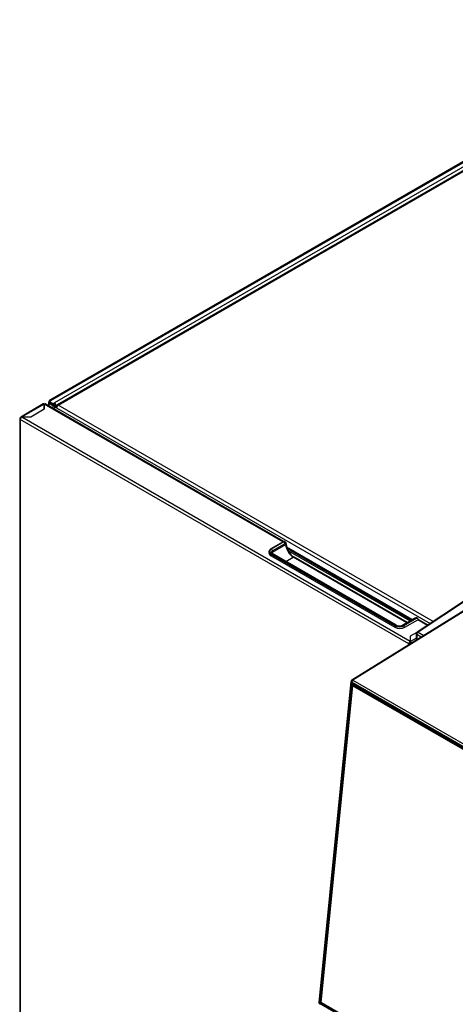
# Model space of a CAD drawing. Header units: millimetres. Extents: x 10 to 281, y 0 to 180.
# Tile 55 of 67: x 197 to 219, y 110 to 159. Entities that reach past the tile are written whole.
import ezdxf

# ---------------------------------------------------------------- set-up
doc = ezdxf.new("R2010")
doc.units = ezdxf.units.MM
doc.layers.add('134.134_BW4_CTM-', color=7, linetype='Continuous')
doc.layers.add('Standard', color=7, linetype='Continuous')

# ---------------------------------------------------------------- blocks, each defined once
blk = doc.blocks.new('SE')
at = {"layer": '134.134_BW4_CTM-', "color": 7, "linetype": 'Continuous'}
for p, q in [((42.318, 87.643), (9.253, 68.553)), ((9.313, 68.547), (42.371, 87.632)), ((42.294, 87.366), (9.506, 68.436)), ((9.582, 68.304), (42.371, 87.234)), ((36.372, 83.77), (9.633, 68.332)), ((9.692, 68.326), (36.431, 83.764)), ((8.938, 68.379), (7.806, 67.726)), ((8.987, 68.375), (7.855, 67.721)), ((8.988, 68.112), (8.312, 67.722)), ((8.987, 68.374), (8.987, 68.375)), ((8.987, 68.112), (8.987, 68.374)), ((8.988, 68.375), (8.988, 68.112)), ((20.951, 61.469), (8.988, 68.375)), ((20.984, 61.483), (9.038, 68.38)), ((9.193, 68.449), (9.193, 68.291)), ((9.313, 68.547), (9.228, 68.498)), ((9.412, 68.392), (9.228, 68.498)), ((9.228, 68.498), (9.228, 68.416)), ((9.228, 68.416), (9.412, 68.31)), ((9.412, 68.308), (9.228, 68.415)), ((9.228, 68.415), (9.228, 68.4)), ((9.228, 68.415), (9.23, 68.415)), ((9.228, 68.27), (9.228, 68.4)), ((9.412, 68.392), (9.497, 68.441)), ((9.412, 68.31), (9.412, 68.392)), ((9.412, 68.31), (9.497, 68.359)), ((9.483, 68.349), (9.412, 68.308)), ((9.412, 68.294), (9.483, 68.335)), ((9.412, 68.294), (9.412, 68.308)), ((9.412, 68.294), (9.412, 68.164)), ((9.482, 68.35), (9.483, 68.349)), ((9.483, 68.349), (9.483, 68.335)), ((9.497, 68.441), (9.506, 68.436)), ((9.497, 68.359), (9.497, 68.441)), ((9.506, 68.354), (9.497, 68.359)), ((9.575, 68.29), (9.502, 68.332)), ((9.511, 68.343), (9.511, 68.344)), ((9.511, 68.343), (9.582, 68.302)), ((9.511, 68.327), (9.609, 68.285)), ((9.525, 68.23), (9.596, 68.271)), ((9.609, 68.182), (9.525, 68.23)), ((9.525, 68.099), (9.525, 68.23)), ((9.582, 68.304), (9.582, 68.302)), ((9.582, 68.302), (9.61, 68.29)), ((9.582, 68.263), (9.582, 68.287)), ((9.606, 68.276), (9.582, 68.287)), ((9.596, 68.271), (9.627, 68.253)), ((9.6, 68.273), (9.609, 68.278)), ((9.6, 68.269), (9.6, 68.273)), ((9.629, 68.256), (9.6, 68.273)), ((9.633, 68.264), (9.609, 68.278)), ((9.609, 68.182), (28.337, 57.369)), ((28.492, 57.472), (9.692, 68.326)), ((7.757, 67.641), (7.757, 36.328)), ((7.807, 67.669), (7.786, 67.681)), ((7.855, 67.721), (7.855, 67.721)), ((27.337, 56.475), (7.857, 67.722)), ((8.312, 67.722), (7.857, 67.722)), ((27.267, 56.353), (7.786, 67.6)), ((7.786, 67.6), (7.786, 36.287)), ((20.967, 61.478), (20.343, 61.117)), ((20.348, 61.117), (20.972, 61.477)), ((20.997, 61.463), (20.373, 61.103)), ((21.05, 61.371), (20.426, 61.011)), ((20.426, 60.95), (21.103, 61.341)), ((20.997, 61.463), (20.972, 61.477)), ((21.072, 61.471), (21.047, 61.485)), ((21.08, 61.394), (21.08, 61.361)), ((27.441, 57.575), (21.15, 61.207)), ((26.564, 57.259), (20.341, 60.852)), ((20.341, 60.852), (20.341, 60.785)), ((26.571, 57.271), (20.348, 60.864)), ((20.359, 60.773), (26.571, 57.187)), ((20.373, 60.878), (26.595, 57.286)), ((26.633, 57.289), (20.41, 60.882)), ((20.426, 61.011), (20.426, 60.95)), ((21.179, 61.129), (27.388, 57.544)), ((27.318, 57.503), (21.222, 61.023)), ((21.102, 60.483), (21.474, 60.698)), ((27.162, 57.414), (21.474, 60.698)), ((27.184, 57.426), (21.512, 60.701)), ((30.269, 58.641), (27.687, 56.942)), ((30.269, 58.605), (27.735, 56.937)), ((30.12, 58.073), (24.416, 54.544)), ((30.207, 58.09), (24.466, 54.539)), ((26.564, 57.259), (26.564, 57.191)), ((27.572, 57.65), (26.947, 57.289)), ((26.984, 57.286), (27.609, 57.646)), ((27.633, 57.632), (27.009, 57.271)), ((27.64, 57.619), (27.016, 57.259)), ((27.016, 57.259), (27.016, 57.163)), ((27.066, 57.187), (27.716, 57.563)), ((27.633, 57.632), (27.609, 57.646)), ((27.708, 57.639), (27.684, 57.653)), ((28.203, 57.282), (27.716, 57.563)), ((28.23, 57.3), (27.766, 57.568)), ((27.675, 56.933), (27.337, 56.738)), ((27.641, 56.858), (27.641, 56.54)), ((27.888, 56.692), (27.67, 56.818)), ((27.67, 56.818), (27.67, 56.557)), ((27.735, 56.937), (28.019, 56.773)), ((27.323, 56.385), (27.267, 56.353)), ((27.267, 56.308), (27.267, 56.353)), ((27.337, 56.738), (27.337, 56.475)), ((27.337, 56.533), (27.34, 56.531)), ((27.337, 56.513), (27.34, 56.515)), ((27.337, 56.41), (27.337, 56.475)), ((27.34, 56.743), (27.34, 56.471)), ((27.34, 56.471), (27.641, 56.646)), ((27.34, 56.471), (27.34, 56.406)), ((27.352, 56.385), (27.372, 56.373)), ((24.369, 54.469), (22.758, 38.385)), ((24.398, 54.428), (22.787, 38.344)), ((22.804, 38.403), (24.401, 54.346)), ((24.443, 54.342), (22.846, 38.399)), ((22.856, 38.432), (24.445, 54.294)), ((44.056, 43.079), (24.398, 54.428)), ((24.464, 54.351), (24.443, 54.342)), ((24.445, 54.258), (24.447, 54.297)), ((24.447, 54.297), (24.445, 54.294)), ((24.484, 54.316), (24.447, 54.297)), ((24.449, 54.373), (44.001, 43.084)), ((24.455, 54.356), (44.007, 43.068)), ((24.466, 54.539), (44.124, 43.19)), ((24.507, 54.326), (24.484, 54.316)), ((24.484, 54.316), (43.958, 43.073)), ((24.445, 54.258), (22.856, 38.396)), ((43.919, 43.015), (24.445, 54.258)), ((22.787, 38.344), (42.445, 26.995)), ((42.393, 27.038), (22.841, 38.327)), ((22.846, 38.399), (22.854, 38.403)), ((22.856, 38.432), (22.854, 38.393)), ((22.856, 38.396), (22.854, 38.393)), ((22.854, 38.393), (22.887, 38.369)), ((22.856, 38.396), (42.33, 27.153)), ((22.885, 38.37), (22.864, 38.361)), ((22.864, 38.361), (42.416, 27.073)), ((42.36, 27.126), (22.887, 38.369))]:
    blk.add_line(p, q, dxfattribs=at)
for centre, radius, start, end in [((21.012, 61.375), 0.113, 358.2578, 57.9599), ((21.875, 61.393), 0.751, 181.6892, 216.1717), ((21.852, 61.275), 0.667, 209.1271, 239.3372), ((26.79, 57.605), 0.353, 243.6014, 296.3986), ((27.631, 57.557), 0.109, 61.3363, 123.1125), ((27.741, 56.858), 0.1, 123.3487, 180), ((24.469, 54.459), 0.1, 121.7423, 174.279), ((22.857, 38.375), 0.1, 174.279, 240), ((22.887, 38.396), 0.0414, 175.3502, 236.8166)]:
    blk.add_arc(centre, radius, start, end, dxfattribs=at)
for centre, major_axis, ratio, start_param, end_param in [((8.987, 68.295), (0.049, -0.0849), 0.57735, 2.356194, 3.141593), ((8.988, 68.295), (-0.018, 0), 0.57735, 4.712389, 4.75446), ((8.988, 68.294), (-0.05, -0.0866), 0.57735, 3.141593, 3.926991), ((9.313, 68.449), (0.12, 0), 0.57735, 2.356194, 3.926991), ((9.313, 68.449), (0.06, -0.104), 0.57735, 2.356194, 3.926991), ((9.497, 68.343), (0.12, 0), 0.57735, 3.926991, 5.414357), ((9.497, 68.343), (-0.02, 0), 0.57735, 0.785398, 1.832596), ((9.497, 68.336), (0.02, -0.0101), 0.059005, -1.279176, -0.755578), ((9.506, 68.348), (-0.054, 0.0935), 0.57735, 3.926991, 5.497787), ((9.506, 68.348), (0.004, -0.00693), 0.57735, 0.785398, 2.356194), ((9.497, 68.336), (0.12, -0.061), 0.059005, -0.839008, -0.755578), ((9.692, 68.23), (0.059, -0.102), 0.57735, 2.356194, 3.926991), ((9.692, 68.23), (0.059, 0.102), 0.57735, 0.785398, 2.356194), ((7.857, 67.641), (0.1, 0), 0.57735, 2.356194, 3.926991), ((7.855, 67.641), (0.049, -0.0849), 0.57735, 2.356194, 3.926991), ((7.857, 67.641), (0.05, 0.0866), 0.57735, 0.785398, 2.356194), ((20.972, 61.469), (0.005, -0.00866), 0.57735, 2.356194, 3.141593), ((20.972, 61.355), (-0.075, -0.13), 0.57735, 3.141593, 3.926991), ((20.997, 61.341), (-0.075, -0.13), 0.57735, 3.157534, 3.926991), ((21.05, 61.31), (-0.0375, -0.065), 0.57735, 2.356194, 3.926991), ((21.01, 61.353), (-0.05, -0.0866), 0.57735, 2.356194, 3.141593), ((21.474, 61.126), (0.263, -0.455), 0.57735, 3.926991, 5.497787), ((20.567, 60.99), (0.31, 0), 0.57735, 2.356194, 3.926991), ((20.567, 60.982), (0.32, 0), 0.57735, 3.141593, 3.926991), ((20.606, 60.916), (0.35, 0), 0.57735, 3.141593, 3.926991), ((20.567, 60.99), (0.275, 0), 0.57735, 2.356194, 3.926991), ((20.348, 60.856), (-0.005, -0.00866), 0.57735, 3.926991, 5.497787), ((20.348, 61.109), (0.005, -0.00866), 0.57735, 2.356194, 3.14159), ((20.567, 60.929), (0.2, 0), 0.57735, 2.356194, 3.146159), ((20.373, 61.041), (-0.0375, 0.065), 0.57735, 3.926991, 5.497787), ((20.373, 60.817), (-0.0375, -0.065), 0.57735, 3.141593, 3.926991), ((21.474, 60.636), (-0.0375, -0.065), 0.57735, 3.141593, 3.926991), ((26.571, 57.263), (-0.005, -0.00866), 0.57735, 3.926991, 5.497787), ((26.79, 57.39), (0.32, 0), 0.57735, 3.926991, 5.497787), ((26.79, 57.398), (0.31, 0), 0.57735, 3.926991, 5.497787), ((26.595, 57.224), (-0.0375, -0.065), 0.57735, 3.141579, 3.926991), ((26.79, 57.398), (0.275, 0), 0.57735, 3.926991, 5.497787), ((26.984, 57.224), (0.0375, -0.065), 0.57735, 2.356194, 3.135587), ((27.009, 57.263), (0.005, -0.00866), 0.57735, 0.785398, 2.356194), ((27.609, 57.523), (-0.075, -0.13), 0.57735, 3.141593, 3.926991), ((27.633, 57.509), (-0.075, -0.13), 0.57735, 3.141593, 3.926991), ((27.633, 57.624), (0.005, -0.00866), 0.57735, 0.785398, 2.356194), ((27.64, 57.505), (-0.07, -0.121), 0.57735, 2.436987, 3.926991), ((27.716, 57.481), (-0.05, -0.0866), 0.57735, 3.141593, 3.926991), ((26.818, 57.33), (-0.35, 0), 0.57735, 0.785398, 2.356194), ((27.741, 56.858), (0.1, 0), 0.57735, 3.141593, 3.909538), ((27.741, 56.858), (0.0501, 0.0866), 0.596656, 0.855963, 2.356662), ((27.741, 56.858), (0.055, -0.0835), 0.53567, 2.341095, 3.141593), ((27.337, 56.393), (0.05, 0.0866), 0.57735, 0.785398, 2.356194), ((27.337, 56.393), (0.1, 0), 0.57735, 3.926991, 4.479934), ((27.337, 56.393), (0.01, 0.0173), 0.57735, 0.785398, 2.356194), ((27.337, 56.393), (0.02, 0), 0.57735, 3.926991, 5.497787), ((27.34, 56.392), (0.0485, -0.084), 0.57735, 1.235603, 2.356194), ((27.34, 56.392), (0.0085, -0.0147), 0.57735, 0.785398, 2.356194), ((24.469, 54.459), (0.0995, -0.01), 0.502685, 3.141593, 3.98105), ((24.469, 54.459), (-0.05, -0.0866), 0.57735, 3.962727, 5.375614), ((24.443, 54.321), (0.024, -0.055), 0.643214, 2.425318, 3.99581), ((24.422, 54.355), (0.0299, -0.003), 0.502685, 3.98105, 5.534393), ((24.469, 54.459), (0.0526, -0.085), 0.556354, 2.338954, 3.141593), ((24.47, 54.382), (0.015, 0.026), 0.57735, 2.234021, 3.141594), ((22.857, 38.375), (0.0995, -0.01), 0.502685, 3.141593, 3.98105), ((22.857, 38.375), (0.05, 0.0866), 0.57735, 2.234021, 3.141593), ((22.846, 38.378), (0.024, -0.055), 0.643602, 3.996216, 5.566707), ((22.825, 38.412), (0.0299, -0.003), 0.502685, 3.98105, 5.534393), ((22.862, 38.336), (0.015, 0.026), 0.57735, 0.680678, 2.234021)]:
    blk.add_ellipse(centre, major_axis=major_axis, ratio=ratio, start_param=start_param, end_param=end_param, dxfattribs=at)
for points in [[(20.997, 61.463), (21.011, 61.455), (21.039, 61.426), (21.05, 61.387), (21.05, 61.371)], [(21.125, 61.371), (21.125, 61.36), (21.117, 61.349), (21.103, 61.341)], [(20.43, 60.899), (20.427, 60.916), (20.426, 60.933), (20.426, 60.95)], [(27.571, 57.65), (27.581, 57.655), (27.595, 57.654), (27.609, 57.646)]]:
    blk.add_open_spline(points, degree=3, dxfattribs=at)
for points, knots in [([(20.41, 60.882), (20.399, 60.89), (20.378, 60.904), (20.368, 60.922), (20.368, 60.927), (20.368, 60.929)], [0, 0, 0, 0, 0.323271, 0.712334, 1, 1, 1, 1]), ([(20.379, 60.906), (20.38, 60.908), (20.381, 60.91), (20.393, 60.926), (20.407, 60.939), (20.426, 60.95)], [0, 0, 0, 0, 0.125677, 0.125677, 1, 1, 1, 1]), ([(24.467, 54.356), (24.465, 54.356), (24.463, 54.358), (24.459, 54.359), (24.456, 54.359), (24.452, 54.358), (24.449, 54.356), (24.447, 54.354), (24.445, 54.35), (24.444, 54.347), (24.443, 54.344), (24.443, 54.342)], [0, 0, 0, 0, 0.111142, 0.222261, 0.333363, 0.444456, 0.555544, 0.666637, 0.777739, 0.888858, 1, 1, 1, 1])]:
    blk.add_open_spline(points, degree=3, knots=knots, dxfattribs=at)

msp = doc.modelspace()

# ---------------------------------------------------------------- block references
at = {"layer": 'Standard', "color": 7}
msp.add_blockref('SE', (189.432, 71.3356), dxfattribs=at)

doc.saveas('drawing.dxf')
